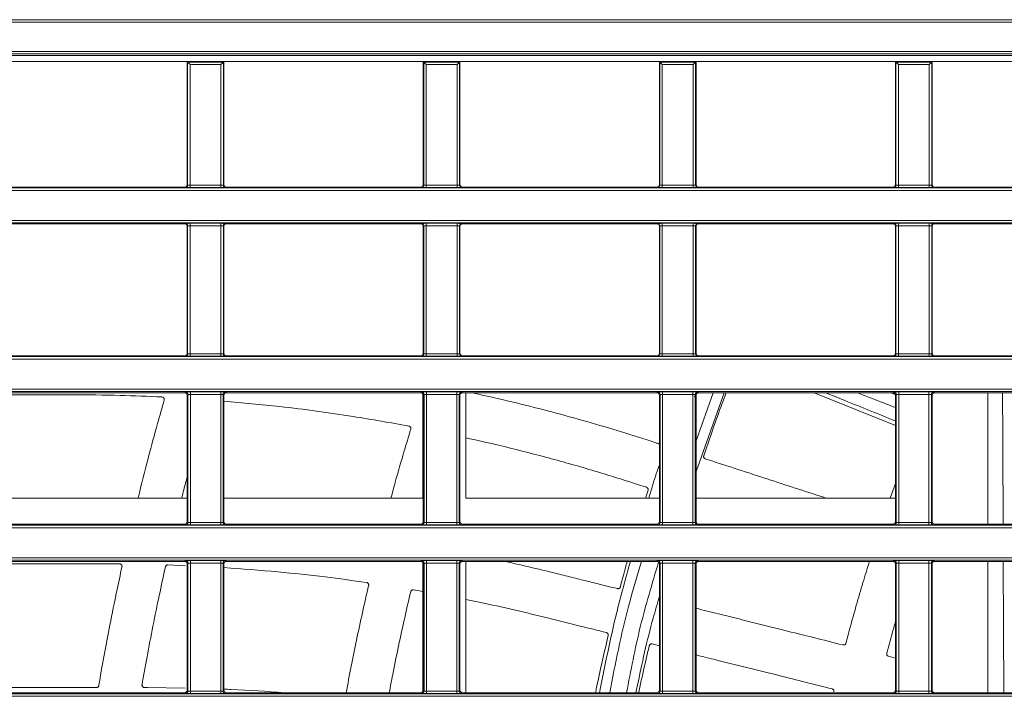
# Model space of a CAD drawing. Header units: millimetres. Extents: x 0 to 1118, y 0 to 864.
# Tile 151 of 256: x 663 to 683, y 114 to 127. Entities that reach past the tile are written whole.
import ezdxf

# ---------------------------------------------------------------- set-up
doc = ezdxf.new("R2010")
doc.units = ezdxf.units.MM

msp = doc.modelspace()

# ---------------------------------------------------------------- linework, layer by layer
at = {"color": 9, "linetype": 'Continuous', "lineweight": 0}
for p, q in [((752.132, 127.441), (639.759, 127.441)), ((639.809, 127.491), (752.082, 127.491)), ((638.011, 126.841), (743.948, 126.841)), ((743.898, 126.791), (638.011, 126.791)), ((666.686, 126.625), (667.417, 126.625)), ((666.686, 124.111), (666.686, 126.625)), ((667.367, 126.575), (666.736, 126.575)), ((666.736, 126.575), (666.736, 124.111)), ((667.367, 124.111), (667.367, 126.575)), ((667.417, 126.625), (667.417, 124.111)), ((671.511, 126.625), (672.242, 126.625)), ((671.511, 124.111), (671.511, 126.625)), ((671.561, 126.575), (671.561, 124.111)), ((672.192, 126.575), (671.561, 126.575)), ((672.192, 124.111), (672.192, 126.575)), ((672.242, 126.625), (672.242, 124.111)), ((676.336, 126.625), (677.067, 126.625)), ((676.336, 124.111), (676.336, 126.625)), ((676.386, 126.575), (676.386, 124.111)), ((677.017, 126.575), (676.386, 126.575)), ((677.017, 124.111), (677.017, 126.575)), ((677.067, 126.625), (677.067, 124.111)), ((681.161, 126.625), (681.892, 126.625)), ((681.161, 124.111), (681.161, 126.625)), ((681.211, 126.575), (681.211, 124.111)), ((681.842, 126.575), (681.211, 126.575)), ((681.842, 124.111), (681.842, 126.575)), ((681.892, 126.625), (681.892, 124.111)), ((706.738, 124.003), (645.989, 124.003)), ((666.636, 124.061), (666.627, 124.071)), ((666.677, 124.121), (666.686, 124.111)), ((666.736, 124.111), (666.736, 124.061)), ((666.736, 124.111), (667.367, 124.111)), ((667.367, 124.061), (666.736, 124.061)), ((667.367, 124.111), (667.367, 124.061)), ((667.417, 124.111), (667.427, 124.121)), ((667.477, 124.071), (667.467, 124.061)), ((671.461, 124.061), (671.452, 124.071)), ((671.502, 124.121), (671.511, 124.111)), ((671.561, 124.111), (672.192, 124.111)), ((671.561, 124.111), (671.561, 124.061)), ((672.192, 124.061), (671.561, 124.061)), ((672.192, 124.111), (672.192, 124.061)), ((672.242, 124.111), (672.252, 124.121)), ((672.302, 124.071), (672.292, 124.061)), ((676.286, 124.061), (676.277, 124.071)), ((676.327, 124.121), (676.336, 124.111)), ((676.386, 124.111), (677.017, 124.111)), ((676.386, 124.111), (676.386, 124.061)), ((677.017, 124.061), (676.386, 124.061)), ((677.017, 124.111), (677.017, 124.061)), ((677.067, 124.111), (677.077, 124.121)), ((677.127, 124.071), (677.117, 124.061)), ((681.111, 124.061), (681.102, 124.071)), ((681.152, 124.121), (681.161, 124.111)), ((681.211, 124.111), (681.211, 124.061)), ((681.211, 124.111), (681.842, 124.111)), ((681.842, 124.061), (681.211, 124.061)), ((681.842, 124.111), (681.842, 124.061)), ((681.892, 124.111), (681.902, 124.121)), ((681.952, 124.071), (681.942, 124.061)), ((645.989, 123.389), (706.738, 123.389)), ((666.627, 123.321), (666.636, 123.33)), ((666.686, 123.28), (666.677, 123.271)), ((666.686, 120.666), (666.686, 123.28)), ((666.736, 123.331), (667.367, 123.331)), ((666.736, 123.331), (666.736, 123.281)), ((667.367, 123.281), (666.736, 123.281)), ((666.736, 123.281), (666.736, 120.666)), ((667.367, 123.331), (667.367, 123.281)), ((667.367, 120.666), (667.367, 123.281)), ((667.417, 123.28), (667.417, 120.666)), ((667.427, 123.271), (667.417, 123.28)), ((667.467, 123.33), (667.477, 123.321)), ((671.452, 123.321), (671.461, 123.33)), ((671.511, 123.28), (671.502, 123.271)), ((671.511, 120.666), (671.511, 123.28)), ((671.561, 123.331), (672.192, 123.331)), ((671.561, 123.331), (671.561, 123.281)), ((672.192, 123.281), (671.561, 123.281)), ((671.561, 123.281), (671.561, 120.666)), ((672.192, 123.331), (672.192, 123.281)), ((672.192, 120.666), (672.192, 123.281)), ((672.242, 123.28), (672.242, 120.666)), ((672.252, 123.271), (672.242, 123.28)), ((672.292, 123.33), (672.302, 123.321)), ((676.277, 123.321), (676.286, 123.33)), ((676.336, 123.28), (676.327, 123.271)), ((676.336, 120.666), (676.336, 123.28)), ((676.386, 123.331), (677.017, 123.331)), ((676.386, 123.331), (676.386, 123.281)), ((677.017, 123.281), (676.386, 123.281)), ((676.386, 123.281), (676.386, 120.666)), ((677.017, 123.331), (677.017, 123.281)), ((677.017, 120.666), (677.017, 123.281)), ((677.067, 123.28), (677.067, 120.666)), ((677.077, 123.271), (677.067, 123.28)), ((677.117, 123.33), (677.127, 123.321)), ((681.102, 123.321), (681.111, 123.33)), ((681.161, 123.28), (681.152, 123.271)), ((681.161, 120.666), (681.161, 123.28)), ((681.211, 123.331), (681.842, 123.331)), ((681.211, 123.331), (681.211, 123.281)), ((681.842, 123.281), (681.211, 123.281)), ((681.211, 123.281), (681.211, 120.666)), ((681.842, 123.331), (681.842, 123.281)), ((681.842, 120.666), (681.842, 123.281)), ((681.892, 123.28), (681.892, 120.666)), ((681.902, 123.271), (681.892, 123.28)), ((681.942, 123.33), (681.952, 123.321)), ((709.902, 120.558), (639.759, 120.558)), ((639.809, 120.608), (709.902, 120.608)), ((666.636, 120.616), (666.627, 120.626)), ((666.677, 120.676), (666.686, 120.666)), ((666.736, 120.666), (666.736, 120.616)), ((666.736, 120.666), (667.367, 120.666)), ((667.367, 120.616), (666.736, 120.616)), ((667.367, 120.666), (667.367, 120.616)), ((667.417, 120.666), (667.427, 120.676)), ((667.477, 120.626), (667.467, 120.616)), ((671.461, 120.616), (671.452, 120.626)), ((671.502, 120.676), (671.511, 120.666)), ((671.561, 120.666), (672.192, 120.666)), ((671.561, 120.666), (671.561, 120.616)), ((672.192, 120.616), (671.561, 120.616)), ((672.192, 120.666), (672.192, 120.616)), ((672.242, 120.666), (672.252, 120.676)), ((672.302, 120.626), (672.292, 120.616)), ((676.286, 120.616), (676.277, 120.626)), ((676.327, 120.676), (676.336, 120.666)), ((676.386, 120.666), (677.017, 120.666)), ((676.386, 120.666), (676.386, 120.616)), ((677.017, 120.616), (676.386, 120.616)), ((677.017, 120.666), (677.017, 120.616)), ((677.067, 120.666), (677.077, 120.676)), ((677.127, 120.626), (677.117, 120.616)), ((681.111, 120.616), (681.102, 120.626)), ((681.152, 120.676), (681.161, 120.666)), ((681.211, 120.666), (681.211, 120.616)), ((681.211, 120.666), (681.842, 120.666)), ((681.842, 120.616), (681.211, 120.616)), ((681.842, 120.666), (681.842, 120.616)), ((681.892, 120.666), (681.902, 120.676)), ((681.952, 120.626), (681.942, 120.616)), ((639.759, 119.944), (709.902, 119.944)), ((709.902, 119.894), (639.809, 119.894)), ((666.627, 119.869), (666.643, 119.885)), ((666.693, 119.835), (666.677, 119.819)), ((666.693, 117.221), (666.693, 119.835)), ((666.743, 119.886), (667.361, 119.886)), ((666.743, 119.886), (666.743, 119.836)), ((667.361, 119.836), (666.743, 119.836)), ((666.743, 119.836), (666.743, 117.221)), ((667.361, 119.886), (667.361, 119.836)), ((667.361, 117.221), (667.361, 119.836)), ((667.411, 119.835), (667.411, 117.221)), ((667.427, 119.819), (667.411, 119.835)), ((667.461, 119.885), (667.477, 119.869)), ((671.452, 119.869), (671.468, 119.885)), ((671.518, 119.835), (671.502, 119.819)), ((671.518, 117.221), (671.518, 119.835)), ((671.568, 119.886), (672.186, 119.886)), ((671.568, 119.886), (671.568, 119.836)), ((672.186, 119.836), (671.568, 119.836)), ((671.568, 119.836), (671.568, 117.221)), ((672.186, 119.886), (672.186, 119.836)), ((672.186, 117.221), (672.186, 119.836)), ((672.236, 119.835), (672.236, 117.221)), ((672.252, 119.819), (672.236, 119.835)), ((672.286, 119.885), (672.302, 119.869)), ((676.277, 119.869), (676.293, 119.885)), ((676.343, 119.835), (676.327, 119.819)), ((676.343, 117.221), (676.343, 119.835)), ((676.393, 119.886), (677.011, 119.886)), ((676.393, 119.886), (676.393, 119.836)), ((677.011, 119.836), (676.393, 119.836)), ((676.393, 119.836), (676.393, 117.221)), ((677.011, 119.886), (677.011, 119.836)), ((677.011, 117.221), (677.011, 119.836)), ((677.061, 119.835), (677.061, 117.221)), ((677.077, 119.819), (677.061, 119.835)), ((677.111, 119.885), (677.127, 119.869)), ((681.102, 119.869), (681.118, 119.885)), ((681.168, 119.835), (681.152, 119.819)), ((681.168, 117.221), (681.168, 119.835)), ((681.218, 119.886), (681.836, 119.886)), ((681.218, 119.886), (681.218, 119.836)), ((681.836, 119.836), (681.218, 119.836)), ((681.218, 119.836), (681.218, 117.221)), ((681.836, 119.886), (681.836, 119.836)), ((681.836, 117.221), (681.836, 119.836)), ((681.886, 119.835), (681.886, 117.221)), ((681.902, 119.819), (681.886, 119.835)), ((681.936, 119.885), (681.952, 119.869)), ((639.809, 117.163), (706.802, 117.163)), ((666.643, 117.171), (666.627, 117.187)), ((666.677, 117.237), (666.693, 117.221)), ((666.743, 117.221), (666.743, 117.171)), ((666.743, 117.221), (667.361, 117.221)), ((667.361, 117.171), (666.743, 117.171)), ((667.361, 117.221), (667.361, 117.171)), ((667.411, 117.221), (667.427, 117.237)), ((667.477, 117.187), (667.461, 117.171)), ((671.468, 117.171), (671.452, 117.187)), ((671.502, 117.237), (671.518, 117.221)), ((671.568, 117.221), (672.186, 117.221)), ((671.568, 117.221), (671.568, 117.171)), ((672.186, 117.171), (671.568, 117.171)), ((672.186, 117.221), (672.186, 117.171)), ((672.236, 117.221), (672.252, 117.237)), ((672.302, 117.187), (672.286, 117.171)), ((676.293, 117.171), (676.277, 117.187)), ((676.327, 117.237), (676.343, 117.221)), ((676.393, 117.221), (677.011, 117.221)), ((676.393, 117.221), (676.393, 117.171)), ((677.011, 117.171), (676.393, 117.171)), ((677.011, 117.221), (677.011, 117.171)), ((677.061, 117.221), (677.077, 117.237)), ((677.127, 117.187), (677.111, 117.171)), ((681.118, 117.171), (681.102, 117.187)), ((681.152, 117.237), (681.168, 117.221)), ((681.218, 117.221), (681.836, 117.221)), ((681.218, 117.221), (681.218, 117.171)), ((681.836, 117.171), (681.218, 117.171)), ((681.836, 117.221), (681.836, 117.171)), ((681.886, 117.221), (681.902, 117.237)), ((681.952, 117.187), (681.936, 117.171)), ((706.738, 117.113), (639.759, 117.113)), ((639.759, 116.499), (706.738, 116.499)), ((706.802, 116.449), (639.809, 116.449)), ((666.627, 116.424), (666.643, 116.44)), ((666.693, 116.39), (666.677, 116.374)), ((666.693, 113.776), (666.693, 116.39)), ((666.743, 116.441), (667.361, 116.441)), ((666.743, 116.441), (666.743, 116.391)), ((667.361, 116.391), (666.743, 116.391)), ((666.743, 116.391), (666.743, 113.776)), ((667.361, 116.441), (667.361, 116.391)), ((667.361, 113.776), (667.361, 116.391)), ((667.411, 116.39), (667.411, 113.776)), ((667.427, 116.374), (667.411, 116.39)), ((667.461, 116.44), (667.477, 116.424)), ((671.452, 116.424), (671.468, 116.44)), ((671.518, 116.39), (671.502, 116.374)), ((671.518, 113.776), (671.518, 116.39)), ((671.568, 116.441), (672.186, 116.441)), ((671.568, 116.441), (671.568, 116.391)), ((672.186, 116.391), (671.568, 116.391)), ((671.568, 116.391), (671.568, 113.776)), ((672.186, 116.441), (672.186, 116.391)), ((672.186, 113.776), (672.186, 116.391)), ((672.236, 116.39), (672.236, 113.776)), ((672.252, 116.374), (672.236, 116.39)), ((672.286, 116.44), (672.302, 116.424)), ((676.277, 116.424), (676.293, 116.44)), ((676.343, 116.39), (676.327, 116.374)), ((676.343, 113.776), (676.343, 116.39)), ((676.393, 116.441), (677.011, 116.441)), ((676.393, 116.441), (676.393, 116.391)), ((677.011, 116.391), (676.393, 116.391)), ((676.393, 116.391), (676.393, 113.776)), ((677.011, 116.441), (677.011, 116.391)), ((677.011, 113.776), (677.011, 116.391)), ((677.061, 116.39), (677.061, 113.776)), ((677.077, 116.374), (677.061, 116.39)), ((677.111, 116.44), (677.127, 116.424)), ((681.102, 116.424), (681.118, 116.44)), ((681.168, 116.39), (681.152, 116.374)), ((681.168, 113.776), (681.168, 116.39)), ((681.218, 116.441), (681.836, 116.441)), ((681.218, 116.441), (681.218, 116.391)), ((681.836, 116.391), (681.218, 116.391)), ((681.218, 116.391), (681.218, 113.776)), ((681.836, 116.441), (681.836, 116.391)), ((681.836, 113.776), (681.836, 116.391)), ((681.886, 116.39), (681.886, 113.776)), ((681.902, 116.374), (681.886, 116.39)), ((681.936, 116.44), (681.952, 116.424)), ((639.809, 113.718), (706.802, 113.718)), ((666.643, 113.726), (666.627, 113.742)), ((666.677, 113.792), (666.693, 113.776)), ((666.743, 113.776), (666.743, 113.726)), ((666.743, 113.776), (667.361, 113.776)), ((667.361, 113.726), (666.743, 113.726)), ((667.361, 113.776), (667.361, 113.726)), ((667.411, 113.776), (667.427, 113.792)), ((667.477, 113.742), (667.461, 113.726)), ((671.468, 113.726), (671.452, 113.742)), ((671.502, 113.792), (671.518, 113.776)), ((671.568, 113.776), (671.568, 113.726)), ((671.568, 113.776), (672.186, 113.776)), ((672.186, 113.726), (671.568, 113.726)), ((672.186, 113.776), (672.186, 113.726)), ((672.236, 113.776), (672.252, 113.792)), ((672.302, 113.742), (672.286, 113.726)), ((676.293, 113.726), (676.277, 113.742)), ((676.327, 113.792), (676.343, 113.776)), ((676.393, 113.776), (677.011, 113.776)), ((676.393, 113.776), (676.393, 113.726)), ((677.011, 113.726), (676.393, 113.726)), ((677.011, 113.776), (677.011, 113.726)), ((677.061, 113.776), (677.077, 113.792)), ((677.127, 113.742), (677.111, 113.726)), ((681.118, 113.726), (681.102, 113.742)), ((681.152, 113.792), (681.168, 113.776)), ((681.218, 113.776), (681.836, 113.776)), ((681.218, 113.776), (681.218, 113.726)), ((681.836, 113.726), (681.218, 113.726)), ((681.836, 113.776), (681.836, 113.726)), ((681.886, 113.776), (681.902, 113.792)), ((681.952, 113.742), (681.936, 113.726)), ((706.738, 113.668), (639.759, 113.668))]:
    msp.add_line(p, q, dxfattribs=at)
at = {"color": 7, "linetype": 'Continuous', "lineweight": 15}
for p, q in [((708.026, 126.64), (639.438, 126.64)), ((707.652, 126.762), (639.577, 126.762)), ((666.677, 126.634), (662.602, 126.634)), ((666.686, 126.625), (666.677, 126.634)), ((666.677, 124.121), (666.677, 126.634)), ((666.686, 126.625), (666.736, 126.575)), ((667.417, 126.625), (667.367, 126.575)), ((667.427, 126.634), (667.417, 126.625)), ((671.502, 126.634), (667.427, 126.634)), ((667.427, 126.634), (667.427, 124.121)), ((671.511, 126.625), (671.502, 126.634)), ((671.502, 124.121), (671.502, 126.634)), ((671.511, 126.625), (671.561, 126.575)), ((672.242, 126.625), (672.192, 126.575)), ((672.252, 126.634), (672.242, 126.625)), ((676.327, 126.634), (672.252, 126.634)), ((672.252, 126.634), (672.252, 124.121)), ((676.336, 126.625), (676.327, 126.634)), ((676.327, 124.121), (676.327, 126.634)), ((676.336, 126.625), (676.386, 126.575)), ((677.067, 126.625), (677.017, 126.575)), ((677.077, 126.634), (677.067, 126.625)), ((681.152, 126.634), (677.077, 126.634)), ((677.077, 126.634), (677.077, 124.121)), ((681.161, 126.625), (681.152, 126.634)), ((681.152, 124.121), (681.152, 126.634)), ((681.161, 126.625), (681.211, 126.575)), ((681.892, 126.625), (681.842, 126.575)), ((681.902, 126.634), (681.892, 126.625)), ((685.977, 126.634), (681.902, 126.634)), ((681.902, 126.634), (681.902, 124.121)), ((646.032, 124.053), (706.802, 124.053)), ((666.627, 124.071), (662.652, 124.071)), ((671.452, 124.071), (667.477, 124.071)), ((676.277, 124.071), (672.302, 124.071)), ((681.102, 124.071), (677.127, 124.071)), ((685.927, 124.071), (681.952, 124.071)), ((706.802, 123.339), (646.032, 123.339)), ((662.652, 123.321), (666.627, 123.321)), ((666.677, 120.676), (666.677, 123.271)), ((667.427, 123.271), (667.427, 120.676)), ((667.477, 123.321), (671.452, 123.321)), ((671.502, 120.676), (671.502, 123.271)), ((672.252, 123.271), (672.252, 120.676)), ((672.302, 123.321), (676.277, 123.321)), ((676.327, 120.676), (676.327, 123.271)), ((677.077, 123.271), (677.077, 120.676)), ((677.127, 123.321), (681.102, 123.321)), ((681.152, 120.676), (681.152, 123.271)), ((681.902, 123.271), (681.902, 120.676)), ((681.952, 123.321), (685.927, 123.321)), ((666.627, 120.626), (662.652, 120.626)), ((671.452, 120.626), (667.477, 120.626)), ((676.277, 120.626), (672.302, 120.626)), ((681.102, 120.626), (677.127, 120.626)), ((685.927, 120.626), (681.952, 120.626)), ((662.652, 119.869), (666.627, 119.869)), ((666.677, 117.237), (666.677, 119.819)), ((667.427, 119.819), (667.427, 117.237)), ((667.477, 119.869), (671.452, 119.869)), ((671.496, 117.717), (671.496, 119.844)), ((671.502, 117.237), (671.502, 119.819)), ((672.252, 119.819), (672.252, 117.237)), ((672.302, 119.869), (676.277, 119.869)), ((672.371, 119.869), (672.371, 117.717)), ((676.327, 117.237), (676.327, 119.819)), ((677.084, 119.899), (677.045, 119.79)), ((677.077, 118.888), (677.428, 119.869)), ((677.077, 118.262), (677.649, 119.869)), ((677.077, 119.819), (677.077, 117.237)), ((677.127, 119.869), (681.102, 119.869)), ((681.152, 119.199), (679.492, 119.869)), ((681.149, 119.831), (681.058, 119.869)), ((681.152, 117.237), (681.152, 119.819)), ((681.902, 119.819), (681.902, 117.237)), ((681.952, 119.869), (685.927, 119.869)), ((683.041, 119.869), (683.041, 117.187)), ((676.063, 117.938), (675.877, 117.998)), ((681.152, 118.013), (681.047, 117.717)), ((676.095, 117.876), (676.046, 117.717)), ((662.602, 117.717), (666.677, 117.717)), ((667.427, 117.717), (671.496, 117.717)), ((672.371, 117.717), (676.327, 117.717)), ((677.077, 117.717), (681.152, 117.717)), ((666.627, 117.187), (662.652, 117.187)), ((671.452, 117.187), (667.477, 117.187)), ((676.277, 117.187), (672.302, 117.187)), ((681.102, 117.187), (677.127, 117.187)), ((685.927, 117.187), (681.952, 117.187)), ((662.652, 116.424), (666.627, 116.424)), ((665.295, 116.374), (665.014, 116.375)), ((666.639, 116.336), (666.283, 116.354)), ((666.677, 113.792), (666.677, 116.374)), ((667.427, 116.374), (667.427, 113.792)), ((667.477, 116.424), (671.452, 116.424)), ((671.496, 113.768), (671.496, 116.399)), ((671.502, 113.792), (671.502, 116.374)), ((672.252, 116.374), (672.252, 113.792)), ((672.302, 116.424), (676.277, 116.424)), ((672.371, 116.424), (672.371, 113.742)), ((676.327, 113.792), (676.327, 116.374)), ((677.077, 116.374), (677.077, 113.792)), ((677.127, 116.424), (681.102, 116.424)), ((681.152, 113.792), (681.152, 116.374)), ((681.902, 116.374), (681.902, 113.792)), ((681.952, 116.424), (685.927, 116.424)), ((683.041, 116.424), (683.041, 113.742)), ((683.355, 116.424), (683.365, 113.742)), ((671.502, 115.807), (671.301, 115.843)), ((676.327, 114.7), (676.18, 114.737)), ((681.011, 114.485), (681.152, 114.45)), ((666.627, 113.742), (662.652, 113.742)), ((665.803, 113.846), (665.866, 113.846)), ((665.866, 113.846), (666.638, 113.837)), ((671.452, 113.742), (667.477, 113.742)), ((676.277, 113.742), (672.302, 113.742)), ((681.102, 113.742), (677.127, 113.742)), ((685.927, 113.742), (681.952, 113.742))]:
    msp.add_line(p, q, dxfattribs=at)
at = {"color": 9, "linetype": 'Continuous', "lineweight": 0}
for centre, start, end in [((666.636, 124.111), 270.0051, 359.9949), ((667.467, 124.111), 180.0051, 269.9949), ((671.461, 124.111), 270.0051, 359.9949), ((672.292, 124.111), 180.0051, 269.9949), ((676.286, 124.111), 270.0051, 359.9949), ((677.117, 124.111), 180.0051, 269.9949), ((681.111, 124.111), 270.0051, 359.9949), ((681.942, 124.111), 180.0051, 269.9949), ((666.636, 123.28), 0.0051, 89.9949), ((667.467, 123.28), 90.0051, 179.9949), ((671.461, 123.28), 0.0051, 89.9949), ((672.292, 123.28), 90.0051, 179.9949), ((676.286, 123.28), 0.0051, 89.9949), ((677.117, 123.28), 90.0051, 179.9949), ((681.111, 123.28), 0.0051, 89.9949), ((681.942, 123.28), 90.0051, 179.9949), ((666.636, 120.666), 270.0051, 359.9949), ((667.467, 120.666), 180.0051, 269.9949), ((671.461, 120.666), 270.0051, 359.9949), ((672.292, 120.666), 180.0051, 269.9949), ((676.286, 120.666), 270.0051, 359.9949), ((677.117, 120.666), 180.0051, 269.9949), ((681.111, 120.666), 270.0051, 359.9949), ((681.942, 120.666), 180.0051, 269.9949), ((666.643, 119.835), 0.0051, 89.9949), ((667.461, 119.835), 90.0051, 179.9949), ((671.468, 119.835), 0.0051, 89.9949), ((672.286, 119.835), 90.0051, 179.9949), ((676.293, 119.835), 0.0051, 89.9949), ((677.111, 119.835), 90.0051, 179.9949), ((681.118, 119.835), 0.0051, 89.9949), ((681.936, 119.835), 90.0051, 179.9949), ((666.643, 117.221), 270.0051, 359.9949), ((667.461, 117.221), 180.0051, 269.9949), ((671.468, 117.221), 270.0051, 359.9949), ((672.286, 117.221), 180.0051, 269.9949), ((676.293, 117.221), 270.0051, 359.9949), ((677.111, 117.221), 180.0051, 269.9949), ((681.118, 117.221), 270.0051, 359.9949), ((681.936, 117.221), 180.0051, 269.9949), ((666.643, 116.39), 0.0051, 89.9949), ((667.461, 116.39), 90.0051, 179.9949), ((671.468, 116.39), 0.0051, 89.9949), ((672.286, 116.39), 90.0051, 179.9949), ((676.293, 116.39), 0.0051, 89.9949), ((677.111, 116.39), 90.0051, 179.9949), ((681.118, 116.39), 0.0051, 89.9949), ((681.936, 116.39), 90.0051, 179.9949), ((666.643, 113.776), 270.0051, 359.9949), ((667.461, 113.776), 180.0051, 269.9949), ((671.468, 113.776), 270.0051, 359.9949), ((672.286, 113.776), 180.0051, 269.9949), ((676.293, 113.776), 270.0051, 359.9949), ((677.111, 113.776), 180.0051, 269.9949), ((681.118, 113.776), 270.0051, 359.9949), ((681.936, 113.776), 180.0051, 269.9949)]:
    msp.add_arc(centre, 0.05, start, end, dxfattribs=at)
at = {"color": 7, "linetype": 'Continuous', "lineweight": 15}
for centre, major_axis, start_param, end_param in [((666.627, 124.121), (0.0354, -0.0354), 5.497825, 7.068545), ((667.477, 124.121), (0.0354, 0.0354), 2.356233, 3.926953), ((671.452, 124.121), (0.0354, -0.0354), 5.497825, 7.068545), ((672.302, 124.121), (0.0354, 0.0354), 2.356233, 3.926953), ((676.277, 124.121), (0.0354, -0.0354), 5.497825, 7.068545), ((677.127, 124.121), (0.0354, 0.0354), 2.356233, 3.926953), ((681.102, 124.121), (0.0354, -0.0354), 5.497825, 7.068545), ((681.952, 124.121), (0.0354, 0.0354), 2.356233, 3.926953), ((666.627, 123.271), (-0.0354, -0.0354), 2.356233, 3.926953), ((667.477, 123.271), (-0.0354, 0.0354), 5.497825, 7.068545), ((671.452, 123.271), (-0.0354, -0.0354), 2.356233, 3.926953), ((672.302, 123.271), (-0.0354, 0.0354), 5.497825, 7.068545), ((676.277, 123.271), (-0.0354, -0.0354), 2.356233, 3.926953), ((677.127, 123.271), (-0.0354, 0.0354), 5.497825, 7.068545), ((681.102, 123.271), (-0.0354, -0.0354), 2.356233, 3.926953), ((681.952, 123.271), (-0.0354, 0.0354), 5.497825, 7.068545), ((666.627, 120.676), (0.0354, -0.0354), 5.497825, 7.068545), ((667.477, 120.676), (0.0354, 0.0354), 2.356233, 3.926953), ((671.452, 120.676), (0.0354, -0.0354), 5.497825, 7.068545), ((672.302, 120.676), (0.0354, 0.0354), 2.356233, 3.926953), ((676.277, 120.676), (0.0354, -0.0354), 5.497825, 7.068545), ((677.127, 120.676), (0.0354, 0.0354), 2.356233, 3.926953), ((681.102, 120.676), (0.0354, -0.0354), 5.497825, 7.068545), ((681.952, 120.676), (0.0354, 0.0354), 2.356233, 3.926953), ((666.627, 119.819), (-0.0354, -0.0354), 2.356233, 3.926953), ((667.477, 119.819), (-0.0354, 0.0354), 5.497825, 7.068545), ((671.452, 119.819), (-0.0354, -0.0354), 2.356233, 3.926953), ((672.302, 119.819), (-0.0354, 0.0354), 5.497825, 7.068545), ((676.277, 119.819), (-0.0354, -0.0354), 2.356233, 3.926953), ((677.127, 119.819), (-0.0354, 0.0354), 5.497825, 7.068545), ((681.102, 119.819), (-0.0354, -0.0354), 2.356233, 3.926953), ((681.952, 119.819), (-0.0354, 0.0354), 5.497825, 7.068545), ((666.627, 117.237), (0.0354, -0.0354), 5.497825, 7.068545), ((667.477, 117.237), (0.0354, 0.0354), 2.356233, 3.926953), ((671.452, 117.237), (0.0354, -0.0354), 5.497825, 7.068545), ((672.302, 117.237), (0.0354, 0.0354), 2.356233, 3.926953), ((676.277, 117.237), (0.0354, -0.0354), 5.497825, 7.068545), ((677.127, 117.237), (0.0354, 0.0354), 2.356233, 3.926953), ((681.102, 117.237), (0.0354, -0.0354), 5.497825, 7.068545), ((681.952, 117.237), (0.0354, 0.0354), 2.356233, 3.926953), ((666.627, 116.374), (-0.0354, -0.0354), 2.356233, 3.926953), ((667.477, 116.374), (-0.0354, 0.0354), 5.497825, 7.068545), ((671.452, 116.374), (-0.0354, -0.0354), 2.356233, 3.926953), ((672.302, 116.374), (-0.0354, 0.0354), 5.497825, 7.068545), ((676.277, 116.374), (-0.0354, -0.0354), 2.356233, 3.926953), ((677.127, 116.374), (-0.0354, 0.0354), 5.497825, 7.068545), ((681.102, 116.374), (-0.0354, -0.0354), 2.356233, 3.926953), ((681.952, 116.374), (-0.0354, 0.0354), 5.497825, 7.068545), ((666.627, 113.792), (0.0354, -0.0354), 5.497825, 7.068545), ((667.477, 113.792), (0.0354, 0.0354), 2.356233, 3.926953), ((671.452, 113.792), (0.0354, -0.0354), 5.497825, 7.068545), ((672.302, 113.792), (0.0354, 0.0354), 2.356233, 3.926953), ((676.277, 113.792), (0.0354, -0.0354), 5.497825, 7.068545), ((677.127, 113.792), (0.0354, 0.0354), 2.356233, 3.926953), ((681.102, 113.792), (0.0354, -0.0354), 5.497825, 7.068545), ((681.952, 113.792), (0.0354, 0.0354), 2.356233, 3.926953)]:
    msp.add_ellipse(centre, major_axis=major_axis, ratio=0.999924, start_param=start_param, end_param=end_param, dxfattribs=at)
at = {"color": 9, "linetype": 'Continuous', "lineweight": 0}
for centre, major_axis, ratio, start_param, end_param in [((666.736, 124.061), (0.1, 0), 0.008727, 3.150319, 4.712389), ((666.736, 124.111), (0.05, 0), 0.017454, 3.150319, 4.712389), ((667.367, 124.111), (0.05, 0), 0.017454, 4.712389, 6.274459), ((667.367, 124.061), (0.1, 0), 0.008727, 4.712389, 6.274459), ((671.561, 124.061), (0.1, 0), 0.008727, 3.150319, 4.712389), ((671.561, 124.111), (0.05, 0), 0.017454, 3.150319, 4.712389), ((672.192, 124.111), (0.05, 0), 0.017454, 4.712389, 6.274459), ((672.192, 124.061), (0.1, 0), 0.008727, 4.712389, 6.274459), ((676.386, 124.061), (0.1, 0), 0.008727, 3.150319, 4.712389), ((676.386, 124.111), (0.05, 0), 0.017454, 3.150319, 4.712389), ((677.017, 124.111), (0.05, 0), 0.017454, 4.712389, 6.274459), ((677.017, 124.061), (0.1, 0), 0.008727, 4.712389, 6.274459), ((681.211, 124.061), (0.1, 0), 0.008727, 3.150319, 4.712389), ((681.211, 124.111), (0.05, 0), 0.017454, 3.150319, 4.712389), ((681.842, 124.111), (0.05, 0), 0.017454, 4.712389, 6.274459), ((681.842, 124.061), (0.1, 0), 0.008727, 4.712389, 6.274459), ((666.736, 123.33), (0.1, 0), 0.008727, 1.570796, 3.132866), ((666.736, 123.28), (0.05, 0), 0.017454, 1.570796, 3.132866), ((667.367, 123.33), (0.1, 0), 0.008727, 0.008727, 1.570796), ((667.367, 123.28), (0.05, 0), 0.017454, 0.008727, 1.570796), ((671.561, 123.33), (0.1, 0), 0.008727, 1.570796, 3.132866), ((671.561, 123.28), (0.05, 0), 0.017454, 1.570796, 3.132866), ((672.192, 123.33), (0.1, 0), 0.008727, 0.008727, 1.570796), ((672.192, 123.28), (0.05, 0), 0.017454, 0.008727, 1.570796), ((676.386, 123.33), (0.1, 0), 0.008727, 1.570796, 3.132866), ((676.386, 123.28), (0.05, 0), 0.017454, 1.570796, 3.132866), ((677.017, 123.33), (0.1, 0), 0.008727, 0.008727, 1.570796), ((677.017, 123.28), (0.05, 0), 0.017454, 0.008727, 1.570796), ((681.211, 123.33), (0.1, 0), 0.008727, 1.570796, 3.132866), ((681.211, 123.28), (0.05, 0), 0.017454, 1.570796, 3.132866), ((681.842, 123.33), (0.1, 0), 0.008727, 0.008727, 1.570796), ((681.842, 123.28), (0.05, 0), 0.017454, 0.008727, 1.570796), ((666.736, 120.616), (0.1, 0), 0.008727, 3.150319, 4.712389), ((666.736, 120.666), (0.05, 0), 0.017454, 3.150319, 4.712389), ((667.367, 120.666), (0.05, 0), 0.017454, 4.712389, 6.274459), ((667.367, 120.616), (0.1, 0), 0.008727, 4.712389, 6.274459), ((671.561, 120.616), (0.1, 0), 0.008727, 3.150319, 4.712389), ((671.561, 120.666), (0.05, 0), 0.017454, 3.150319, 4.712389), ((672.192, 120.666), (0.05, 0), 0.017454, 4.712389, 6.274459), ((672.192, 120.616), (0.1, 0), 0.008727, 4.712389, 6.274459), ((676.386, 120.616), (0.1, 0), 0.008727, 3.150319, 4.712389), ((676.386, 120.666), (0.05, 0), 0.017454, 3.150319, 4.712389), ((677.017, 120.666), (0.05, 0), 0.017454, 4.712389, 6.274459), ((677.017, 120.616), (0.1, 0), 0.008727, 4.712389, 6.274459), ((681.211, 120.616), (0.1, 0), 0.008727, 3.150319, 4.712389), ((681.211, 120.666), (0.05, 0), 0.017454, 3.150319, 4.712389), ((681.842, 120.666), (0.05, 0), 0.017454, 4.712389, 6.274459), ((681.842, 120.616), (0.1, 0), 0.008727, 4.712389, 6.274459), ((666.743, 119.885), (0.1, 0), 0.008727, 1.570796, 3.132866), ((666.743, 119.835), (0.05, 0), 0.017454, 1.570796, 3.132866), ((667.361, 119.885), (0.1, 0), 0.008727, 0.008727, 1.570796), ((667.361, 119.835), (0.05, 0), 0.017454, 0.008727, 1.570796), ((671.568, 119.885), (0.1, 0), 0.008727, 1.570796, 3.132866), ((671.568, 119.835), (0.05, 0), 0.017454, 1.570796, 3.132866), ((672.186, 119.885), (0.1, 0), 0.008727, 0.008727, 1.570796), ((672.186, 119.835), (0.05, 0), 0.017454, 0.008727, 1.570796), ((676.393, 119.885), (0.1, 0), 0.008727, 1.570796, 3.132866), ((676.393, 119.835), (0.05, 0), 0.017454, 1.570796, 3.132866), ((677.011, 119.885), (0.1, 0), 0.008727, 0.008727, 1.570796), ((677.011, 119.835), (0.05, 0), 0.017454, 0.008727, 1.570796), ((681.218, 119.885), (0.1, 0), 0.008727, 1.570796, 3.132866), ((681.218, 119.835), (0.05, 0), 0.017454, 1.570796, 3.132866), ((681.836, 119.885), (0.1, 0), 0.008727, 0.008727, 1.570796), ((681.836, 119.835), (0.05, 0), 0.017454, 0.008727, 1.570796), ((666.743, 117.171), (0.1, 0), 0.008727, 3.150319, 4.712389), ((666.743, 117.221), (0.05, 0), 0.017454, 3.150319, 4.712389), ((667.361, 117.221), (0.05, 0), 0.017454, 4.712389, 6.274459), ((667.361, 117.171), (0.1, 0), 0.008727, 4.712389, 6.274459), ((671.568, 117.171), (0.1, 0), 0.008727, 3.150319, 4.712389), ((671.568, 117.221), (0.05, 0), 0.017454, 3.150319, 4.712389), ((672.186, 117.221), (0.05, 0), 0.017454, 4.712389, 6.274459), ((672.186, 117.171), (0.1, 0), 0.008727, 4.712389, 6.274459), ((676.393, 117.171), (0.1, 0), 0.008727, 3.150319, 4.712389), ((676.393, 117.221), (0.05, 0), 0.017454, 3.150319, 4.712389), ((677.011, 117.221), (0.05, 0), 0.017454, 4.712389, 6.274459), ((677.011, 117.171), (0.1, 0), 0.008727, 4.712389, 6.274459), ((681.218, 117.171), (0.1, 0), 0.008727, 3.150319, 4.712389), ((681.218, 117.221), (0.05, 0), 0.017454, 3.150319, 4.712389), ((681.836, 117.221), (0.05, 0), 0.017454, 4.712389, 6.274459), ((681.836, 117.171), (0.1, 0), 0.008727, 4.712389, 6.274459), ((666.743, 116.44), (0.1, 0), 0.008727, 1.570796, 3.132866), ((666.743, 116.39), (0.05, 0), 0.017454, 1.570796, 3.132866), ((667.361, 116.44), (0.1, 0), 0.008727, 0.008727, 1.570796), ((667.361, 116.39), (0.05, 0), 0.017454, 0.008727, 1.570796), ((671.568, 116.44), (0.1, 0), 0.008727, 1.570796, 3.132866), ((671.568, 116.39), (0.05, 0), 0.017454, 1.570796, 3.132866), ((672.186, 116.44), (0.1, 0), 0.008727, 0.008727, 1.570796), ((672.186, 116.39), (0.05, 0), 0.017454, 0.008727, 1.570796), ((676.393, 116.44), (0.1, 0), 0.008727, 1.570796, 3.132866), ((676.393, 116.39), (0.05, 0), 0.017454, 1.570796, 3.132866), ((677.011, 116.44), (0.1, 0), 0.008727, 0.008727, 1.570796), ((677.011, 116.39), (0.05, 0), 0.017454, 0.008727, 1.570796), ((681.218, 116.44), (0.1, 0), 0.008727, 1.570796, 3.132866), ((681.218, 116.39), (0.05, 0), 0.017454, 1.570796, 3.132866), ((681.836, 116.44), (0.1, 0), 0.008727, 0.008727, 1.570796), ((681.836, 116.39), (0.05, 0), 0.017454, 0.008727, 1.570796), ((666.743, 113.726), (0.1, 0), 0.008727, 3.150319, 4.712389), ((666.743, 113.776), (0.05, 0), 0.017454, 3.150319, 4.712389), ((667.361, 113.776), (0.05, 0), 0.017454, 4.712389, 6.274459), ((667.361, 113.726), (0.1, 0), 0.008727, 4.712389, 6.274459), ((671.568, 113.726), (0.1, 0), 0.008727, 3.150319, 4.712389), ((671.568, 113.776), (0.05, 0), 0.017454, 3.150319, 4.712389), ((672.186, 113.776), (0.05, 0), 0.017454, 4.712389, 6.274459), ((672.186, 113.726), (0.1, 0), 0.008727, 4.712389, 6.274459), ((676.393, 113.726), (0.1, 0), 0.008727, 3.150319, 4.712389), ((676.393, 113.776), (0.05, 0), 0.017454, 3.150319, 4.712389), ((677.011, 113.776), (0.05, 0), 0.017454, 4.712389, 6.274459), ((677.011, 113.726), (0.1, 0), 0.008727, 4.712389, 6.274459), ((681.218, 113.726), (0.1, 0), 0.008727, 3.150319, 4.712389), ((681.218, 113.776), (0.05, 0), 0.017454, 3.150319, 4.712389), ((681.836, 113.776), (0.05, 0), 0.017454, 4.712389, 6.274459), ((681.836, 113.726), (0.1, 0), 0.008727, 4.712389, 6.274459)]:
    msp.add_ellipse(centre, major_axis=major_axis, ratio=ratio, start_param=start_param, end_param=end_param, dxfattribs=at)
at = {"color": 7, "linetype": 'Continuous', "lineweight": 15}
for points, knots in [([(664.316, 119.829), (663.913, 119.829), (663.341, 119.829), (662.763, 119.829), (662.592, 119.829)], [0, 0, 0, 0, 0.703306, 1, 1, 1, 1]), ([(666.161, 119.784), (665.876, 119.796), (665.264, 119.823), (664.646, 119.827), (664.316, 119.829)], [0, 0, 0, 0, 0.465794, 1, 1, 1, 1]), ([(666.161, 119.784), (666.167, 119.783), (666.179, 119.781), (666.195, 119.77), (666.206, 119.755), (666.21, 119.737), (666.208, 119.726), (666.207, 119.721)], [0, 0, 0, 0, 0.216628, 0.433501, 0.641522, 0.830279, 1, 1, 1, 1]), ([(672.502, 119.869), (672.773, 119.808), (673.534, 119.637), (674.52, 119.376), (675.465, 119.1), (675.93, 118.952), (676.162, 118.878)], [0, 0, 0, 0, 0.217147, 0.608241, 0.804081, 1, 1, 1, 1]), ([(677.691, 119.869), (677.655, 119.772), (677.554, 119.503), (677.401, 119.074), (677.287, 118.742), (677.233, 118.584)], [0, 0, 0, 0, 0.227863, 0.632866, 1, 1, 1, 1]), ([(679.725, 119.869), (679.855, 119.817), (680.337, 119.622), (680.808, 119.432), (681.152, 119.293)], [0, 0, 0, 0, 0.270392, 1, 1, 1, 1]), ([(680.373, 119.869), (680.469, 119.832), (680.728, 119.731), (680.988, 119.63), (681.152, 119.566)], [0, 0, 0, 0, 0.3683607, 1, 1, 1, 1]), ([(683.341, 119.869), (683.344, 119.175), (683.349, 118.288), (683.352, 117.383), (683.353, 117.187)], [0, 0, 0, 0, 0.783298, 1, 1, 1, 1]), ([(666.207, 119.721), (666.161, 119.561), (666.051, 119.174), (665.869, 118.507), (665.743, 117.997), (665.673, 117.717)], [0, 0, 0, 0, 0.24024, 0.583124, 1, 1, 1, 1]), ([(671.208, 119.189), (670.828, 119.256), (669.959, 119.41), (668.699, 119.583), (667.809, 119.662), (667.427, 119.696)], [0, 0, 0, 0, 0.306373, 0.701507, 1, 1, 1, 1]), ([(671.208, 119.189), (671.214, 119.187), (671.226, 119.183), (671.241, 119.17), (671.249, 119.153), (671.25, 119.137), (671.248, 119.129), (671.247, 119.126)], [0, 0, 0, 0, 0.241998, 0.484593, 0.707885, 0.901029, 1, 1, 1, 1]), ([(671.247, 119.126), (671.2, 118.971), (671.091, 118.611), (670.954, 118.142), (670.87, 117.826), (670.841, 117.717)], [0, 0, 0, 0, 0.331234, 0.769448, 1, 1, 1, 1]), ([(675.877, 117.998), (675.568, 118.096), (674.95, 118.292), (674.002, 118.557), (673.143, 118.778), (672.594, 118.9), (672.371, 118.95)], [0, 0, 0, 0, 0.271038, 0.542273, 0.814119, 1, 1, 1, 1]), ([(676.162, 118.878), (676.186, 118.87), (676.234, 118.854), (676.289, 118.836), (676.32, 118.826), (676.327, 118.824)], [0, 0, 0, 0, 0.438316, 0.876633, 1, 1, 1, 1]), ([(677.265, 118.52), (677.258, 118.523), (677.246, 118.529), (677.234, 118.546), (677.229, 118.564), (677.231, 118.577), (677.233, 118.583), (677.233, 118.584)], [0, 0, 0, 0, 0.295344, 0.550883, 0.781008, 0.954387, 1, 1, 1, 1]), ([(676.327, 118.4), (676.299, 118.319), (676.221, 118.093), (676.155, 117.864), (676.112, 117.717)], [0, 0, 0, 0, 0.358452, 1, 1, 1, 1]), ([(677.265, 118.52), (677.309, 118.505), (677.76, 118.359), (678.589, 118.089), (679.359, 117.839), (679.734, 117.717)], [0, 0, 0, 0, 0.053724, 0.539786, 1, 1, 1, 1]), ([(666.677, 118.151), (666.654, 118.064), (666.615, 117.919), (666.58, 117.774), (666.566, 117.717)], [0, 0, 0, 0, 0.604576, 1, 1, 1, 1]), ([(676.063, 117.938), (676.069, 117.935), (676.081, 117.929), (676.092, 117.914), (676.098, 117.899), (676.098, 117.886), (676.096, 117.878), (676.095, 117.876)], [0, 0, 0, 0, 0.306225, 0.534938, 0.72932, 0.924532, 1, 1, 1, 1]), ([(665.014, 116.375), (664.363, 116.375), (663.564, 116.375), (662.753, 116.375), (662.602, 116.375)], [0, 0, 0, 0, 0.814016, 1, 1, 1, 1]), ([(665.344, 116.314), (665.308, 116.15), (665.223, 115.754), (665.065, 114.97), (664.945, 114.325), (664.874, 113.912), (664.87, 113.887)], [0, 0, 0, 0, 0.203975, 0.491518, 0.969098, 1, 1, 1, 1]), ([(665.295, 116.374), (665.301, 116.373), (665.314, 116.372), (665.33, 116.362), (665.341, 116.347), (665.346, 116.33), (665.344, 116.319), (665.344, 116.314)], [0, 0, 0, 0, 0.218811, 0.43789, 0.647574, 0.837864, 1, 1, 1, 1]), ([(666.232, 116.314), (666.19, 116.12), (666.101, 115.717), (665.976, 115.104), (665.859, 114.496), (665.788, 114.095), (665.754, 113.905)], [0, 0, 0, 0, 0.243199, 0.503569, 0.764052, 1, 1, 1, 1]), ([(666.232, 116.314), (666.234, 116.319), (666.237, 116.329), (666.248, 116.342), (666.262, 116.351), (666.274, 116.354), (666.281, 116.354), (666.283, 116.354)], [0, 0, 0, 0, 0.222696, 0.445091, 0.675492, 0.921657, 1, 1, 1, 1]), ([(673.16, 116.424), (673.163, 116.424), (673.356, 116.385), (673.732, 116.296), (674.103, 116.206), (674.289, 116.161)], [0, 0, 0, 0, 0.008933, 0.504405, 1, 1, 1, 1]), ([(675.734, 116.424), (675.638, 116.076), (675.392, 115.191), (675.213, 114.29), (675.104, 113.742)], [0, 0, 0, 0, 0.392924, 1, 1, 1, 1]), ([(675.963, 116.424), (675.87, 116.119), (675.605, 115.237), (675.427, 114.333), (675.311, 113.742)], [0, 0, 0, 0, 0.34666, 1, 1, 1, 1]), ([(675.67, 116.424), (675.657, 116.38), (675.609, 116.206), (675.563, 116.031), (675.529, 115.902)], [0, 0, 0, 0, 0.256649, 1, 1, 1, 1]), ([(675.656, 113.742), (675.742, 114.191), (675.915, 115.091), (676.179, 115.969), (676.311, 116.409)], [0, 0, 0, 0, 0.499013, 1, 1, 1, 1]), ([(680.614, 116.408), (680.572, 116.269), (680.482, 115.976), (680.351, 115.527), (680.236, 115.114), (680.167, 114.855), (680.14, 114.752)], [0, 0, 0, 0, 0.252877, 0.533665, 0.814452, 1, 1, 1, 1]), ([(680.616, 116.424), (680.616, 116.421), (680.617, 116.416), (680.615, 116.411), (680.614, 116.408)], [0, 0, 0, 0, 0.550033, 1, 1, 1, 1]), ([(670.343, 115.994), (670.062, 116.032), (669.462, 116.114), (668.491, 116.219), (667.796, 116.27), (667.427, 116.296)], [0, 0, 0, 0, 0.292553, 0.624614, 1, 1, 1, 1]), ([(674.289, 116.161), (674.396, 116.134), (674.611, 116.081), (674.933, 116), (675.219, 115.929), (675.397, 115.885), (675.469, 115.867)], [0, 0, 0, 0, 0.2722101, 0.5444275, 0.8166671, 1, 1, 1, 1]), ([(670.385, 115.934), (670.3, 115.562), (670.134, 114.834), (669.994, 114.101), (669.925, 113.742)], [0, 0, 0, 0, 0.510745, 1, 1, 1, 1]), ([(670.343, 115.994), (670.349, 115.992), (670.362, 115.989), (670.376, 115.976), (670.385, 115.96), (670.387, 115.945), (670.385, 115.936), (670.385, 115.934)], [0, 0, 0, 0, 0.244454, 0.489534, 0.714702, 0.909793, 1, 1, 1, 1]), ([(671.244, 115.805), (671.203, 115.628), (671.117, 115.258), (670.995, 114.695), (670.89, 114.184), (670.83, 113.866), (670.806, 113.742)], [0, 0, 0, 0, 0.258362, 0.539418, 0.820603, 1, 1, 1, 1]), ([(671.244, 115.805), (671.246, 115.81), (671.249, 115.82), (671.26, 115.832), (671.273, 115.841), (671.288, 115.844), (671.297, 115.844), (671.301, 115.843)], [0, 0, 0, 0, 0.19709, 0.393802, 0.600404, 0.826897, 1, 1, 1, 1]), ([(675.529, 115.902), (675.527, 115.897), (675.524, 115.888), (675.514, 115.877), (675.501, 115.869), (675.486, 115.864), (675.475, 115.866), (675.469, 115.867)], [0, 0, 0, 0, 0.176081, 0.351776, 0.537197, 0.750428, 1, 1, 1, 1]), ([(675.849, 113.742), (675.858, 113.785), (675.959, 114.296), (676.107, 114.955), (676.284, 115.561), (676.327, 115.71)], [0, 0, 0, 0, 0.064575, 0.770759, 1, 1, 1, 1]), ([(674.065, 115.264), (673.83, 115.321), (673.361, 115.435), (672.795, 115.56), (672.463, 115.625), (672.371, 115.643)], [0, 0, 0, 0, 0.419262, 0.838694, 1, 1, 1, 1]), ([(677.077, 115.466), (677.229, 115.428), (677.834, 115.277), (678.839, 115.027), (679.677, 114.818), (680.079, 114.717)], [0, 0, 0, 0, 0.1493937, 0.5920357, 1, 1, 1, 1]), ([(675.245, 114.97), (675.067, 115.014), (674.675, 115.112), (674.28, 115.21), (674.065, 115.264)], [0, 0, 0, 0, 0.455534, 1, 1, 1, 1]), ([(681.152, 115.193), (681.129, 115.112), (681.068, 114.898), (681.011, 114.682), (680.975, 114.548)], [0, 0, 0, 0, 0.375949, 1, 1, 1, 1]), ([(675.282, 114.911), (675.243, 114.742), (675.16, 114.389), (675.074, 113.999), (675.029, 113.778), (675.022, 113.742)], [0, 0, 0, 0, 0.43405, 0.908519, 1, 1, 1, 1]), ([(675.245, 114.97), (675.252, 114.967), (675.264, 114.962), (675.277, 114.948), (675.283, 114.931), (675.283, 114.918), (675.282, 114.912), (675.282, 114.911)], [0, 0, 0, 0, 0.306466, 0.535651, 0.766204, 0.962121, 1, 1, 1, 1]), ([(676.119, 114.699), (676.121, 114.703), (676.124, 114.713), (676.134, 114.725), (676.147, 114.734), (676.163, 114.739), (676.174, 114.737), (676.18, 114.737)], [0, 0, 0, 0, 0.178747, 0.357022, 0.547384, 0.763054, 1, 1, 1, 1]), ([(680.14, 114.752), (680.138, 114.747), (680.135, 114.738), (680.126, 114.728), (680.114, 114.72), (680.099, 114.715), (680.087, 114.716), (680.08, 114.717), (680.079, 114.717)], [0, 0, 0, 0, 0.164183, 0.327863, 0.503144, 0.713346, 0.96838, 1, 1, 1, 1]), ([(676.119, 114.699), (676.09, 114.576), (676.02, 114.273), (675.948, 113.955), (675.908, 113.758), (675.904, 113.742)], [0, 0, 0, 0, 0.38572, 0.950759, 1, 1, 1, 1]), ([(679.856, 113.82), (679.496, 113.91), (678.699, 114.108), (677.771, 114.34), (677.197, 114.483), (677.077, 114.513)], [0, 0, 0, 0, 0.39372, 0.872881, 1, 1, 1, 1]), ([(681.011, 114.485), (681.004, 114.488), (680.992, 114.492), (680.979, 114.508), (680.973, 114.525), (680.973, 114.538), (680.974, 114.546), (680.975, 114.548)], [0, 0, 0, 0, 0.283631, 0.558652, 0.747331, 0.937059, 1, 1, 1, 1]), ([(665.803, 113.846), (665.797, 113.846), (665.785, 113.848), (665.769, 113.858), (665.758, 113.872), (665.752, 113.889), (665.753, 113.9), (665.754, 113.905)], [0, 0, 0, 0, 0.2111102, 0.4222379, 0.6313351, 0.8293168, 1, 1, 1, 1]), ([(662.602, 113.846), (662.922, 113.846), (663.668, 113.846), (664.402, 113.846), (664.821, 113.846)], [0, 0, 0, 0, 0.430334, 1, 1, 1, 1]), ([(664.87, 113.887), (664.869, 113.882), (664.866, 113.872), (664.856, 113.859), (664.843, 113.85), (664.831, 113.846), (664.823, 113.846), (664.821, 113.846)], [0, 0, 0, 0, 0.2166144, 0.4329901, 0.6560848, 0.8976659, 1, 1, 1, 1]), ([(667.427, 113.813), (667.477, 113.811), (667.891, 113.798), (668.3, 113.768), (668.66, 113.742)], [0, 0, 0, 0, 0.121913, 1, 1, 1, 1]), ([(679.856, 113.82), (679.862, 113.818), (679.874, 113.813), (679.886, 113.8), (679.893, 113.785), (679.894, 113.771), (679.893, 113.764), (679.893, 113.761)], [0, 0, 0, 0, 0.296484, 0.532869, 0.723139, 0.914588, 1, 1, 1, 1])]:
    msp.add_open_spline(points, degree=3, knots=knots, dxfattribs=at)

doc.saveas('drawing.dxf')
